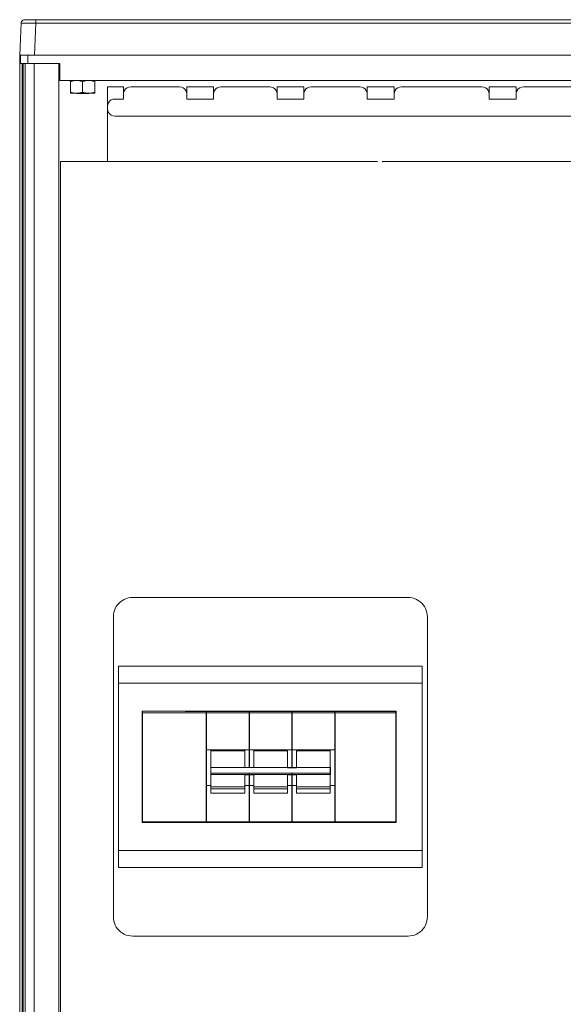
# Model space of a CAD drawing. Header units: millimetres. Extents: x 8901 to 12997, y -34 to 2093.
# Tile 12 of 18: x 11837 to 12062, y 1604 to 2011. Entities that reach past the tile are written whole.
import ezdxf

# ---------------------------------------------------------------- set-up
doc = ezdxf.new("R2010")
doc.units = ezdxf.units.MM
doc.header["$MEASUREMENT"] = 0
doc.layers.add('SCHEMAT', color=7, linetype='Continuous', lineweight=9)

msp = doc.modelspace()

# ---------------------------------------------------------------- linework, layer by layer
for p, q in [((11950.16, 1701.91), (11950.16, 1725.3)), ((11950.16, 1701.91), (11950.16, 1725.3)), ((11967.87, 1679.25), (11967.87, 1725.3)), ((11967.87, 1679.25), (11967.87, 1725.3)), ((11950.16, 1679.25), (11950.16, 1699.58)), ((11950.16, 1679.25), (11950.16, 1699.58)), ((11959.68, 1679.25), (11923.67, 1679.25))]:
    msp.add_line(p, q)
at = {"layer": 'SCHEMAT'}
for p, q in [((11837.4, 1996.81), (11837.86, 2009.99)), ((11837.86, 2009.99), (11837.93, 2010.37)), ((11837.86, 2009.99), (11838.04, 2010)), ((11837.93, 2010.37), (11838.08, 2010.72)), ((11838.04, 2010), (11838.54, 2010.01)), ((11838.08, 2010.72), (11838.32, 2011.03)), ((11838.32, 2011.03), (11838.63, 2011.26)), ((11838.54, 2010.01), (11839.27, 2010.01)), ((11838.63, 2011.26), (11838.99, 2011.4)), ((11838.99, 2011.4), (11839.42, 2011.45)), ((11839.27, 2010.01), (11840.23, 2010.01)), ((11839.42, 2011.45), (11839.51, 2011.45)), ((11839.51, 2011.45), (11839.54, 2011.45)), ((11839.54, 2011.45), (11839.86, 2011.45)), ((11839.86, 2011.45), (11839.88, 2011.45)), ((11839.88, 2011.45), (11840.35, 2011.45)), ((11840.23, 2010.01), (11841.35, 2010.01)), ((11840.35, 2011.45), (11840.43, 2011.45)), ((11840.43, 2011.45), (11841.01, 2011.45)), ((11841.01, 2011.45), (11841.87, 2011.45)), ((11841.35, 2010.01), (11842.55, 2010)), ((11841.87, 2011.45), (11842.9, 2011.45)), ((11842.55, 2010), (11843.24, 2009.99)), ((11842.9, 2011.45), (11843.92, 2011.45)), ((11843.24, 2009.99), (11843.92, 2009.99)), ((11843.46, 1996.81), (11843.92, 2009.99)), ((11843.92, 2011.4), (11843.92, 2011.45)), ((11843.92, 2011.45), (12230.64, 2011.45)), ((11843.92, 2011.26), (11843.92, 2011.4)), ((11843.92, 2011.03), (11843.92, 2011.26)), ((11843.92, 2010.72), (11843.92, 2011.03)), ((11843.92, 2010.37), (11843.92, 2010.72)), ((11843.92, 2009.99), (11843.92, 2010.37)), ((11843.92, 2009.99), (12230.64, 2009.99)), ((11837.28, 1993.27), (11837.4, 1996.81)), ((11837.4, 1996.81), (11837.44, 1996.81)), ((11837.44, 1996.81), (11837.56, 1996.81)), ((11837.44, 1996.81), (11837.56, 1996.81)), ((11837.56, 1996.81), (11837.97, 1996.81)), ((11837.68, 1993.27), (11837.68, 1996.81)), ((11837.97, 1996.81), (11838.66, 1996.81)), ((11838.66, 1996.81), (11839.58, 1996.81)), ((11839.58, 1996.81), (11840.68, 1996.81)), ((11840.68, 1996.81), (11842, 1996.81)), ((11840.71, 1996.81), (11840.71, 1993.27)), ((11842, 1996.81), (11843.46, 1996.81)), ((11842, 1996.81), (11843.46, 1996.81)), ((11843.46, 1996.81), (12231.1, 1996.81)), ((11837.28, 1405.37), (11837.28, 1993.27)), ((11837.28, 1993.27), (11837.28, 1993.27)), ((11837.28, 1993.27), (11837.68, 1993.27)), ((11837.68, 1993.27), (11838.47, 1993.27)), ((11838.29, 1993.27), (11838.29, 1405.37)), ((11838.47, 1993.27), (11839.2, 1993.27)), ((11838.67, 1405.37), (11838.67, 1993.27)), ((11839.2, 1993.27), (11839.82, 1993.27)), ((11839.58, 1993.27), (11839.58, 1405.37)), ((11839.82, 1993.27), (11843.34, 1993.27)), ((11839.82, 1993.27), (11840.31, 1993.27)), ((11840.31, 1993.27), (11840.61, 1993.27)), ((11840.61, 1993.27), (11840.71, 1993.27)), ((11843.34, 1993.27), (11843.34, 1405.37)), ((11843.34, 1993.27), (11853.94, 1993.27)), ((11853.44, 1993.27), (11853.44, 1405.37)), ((11853.94, 1986.3), (11853.94, 1993.27)), ((11853.44, 1988.22), (11853.94, 1988.22)), ((11853.44, 1988.02), (11853.44, 1410.63)), ((11853.44, 1988.02), (11853.94, 1988.02)), ((11853.94, 1986.3), (12220.61, 1986.3)), ((11856.77, 1986.3), (11856.77, 1986.25)), ((11856.77, 1986.25), (11856.83, 1986.25)), ((11856.83, 1986.25), (11857, 1986.25)), ((11857, 1986.25), (11857.27, 1986.25)), ((11857.27, 1986.25), (11857.65, 1986.25)), ((11857.65, 1986.25), (11858.13, 1986.25)), ((11858.13, 1986.25), (11858.7, 1986.25)), ((11858.29, 1986.22), (11858.29, 1986.25)), ((11858.29, 1986.13), (11858.29, 1986.22)), ((11858.29, 1985.8), (11858.29, 1986.13)), ((11858.29, 1985.8), (11859.54, 1986.13)), ((11858.29, 1981.45), (11858.29, 1985.8)), ((11858.7, 1986.25), (11859.34, 1986.25)), ((11859.34, 1986.25), (11860.06, 1986.25)), ((11859.54, 1986.13), (11860.17, 1986.22)), ((11860.06, 1986.25), (11860.83, 1986.25)), ((11860.17, 1986.22), (11860.81, 1986.25)), ((11860.81, 1986.25), (11861.46, 1986.22)), ((11860.83, 1986.25), (11861.64, 1986.25)), ((11860.83, 1986.25), (11861.64, 1986.25)), ((11861.46, 1986.22), (11862.09, 1986.13)), ((11861.64, 1986.25), (11862.48, 1986.25)), ((11862.09, 1986.13), (11863.34, 1985.8)), ((11862.48, 1986.25), (11863.34, 1986.25)), ((11863.34, 1986.3), (11863.34, 1986.25)), ((11863.34, 1986.25), (11864.2, 1986.25)), ((11863.34, 1985.8), (11864.59, 1986.13)), ((11863.34, 1981.45), (11863.34, 1985.8)), ((11864.2, 1986.25), (11865.04, 1986.25)), ((11864.59, 1986.13), (11865.22, 1986.22)), ((11865.04, 1986.25), (11865.85, 1986.25)), ((11865.04, 1986.25), (11865.85, 1986.25)), ((11865.22, 1986.22), (11865.86, 1986.25)), ((11865.85, 1986.25), (11866.62, 1986.25)), ((11865.86, 1986.25), (11866.51, 1986.22)), ((11866.51, 1986.22), (11867.14, 1986.13)), ((11866.62, 1986.25), (11867.34, 1986.25)), ((11867.14, 1986.13), (11868.39, 1985.8)), ((11867.34, 1986.25), (11867.98, 1986.25)), ((11867.98, 1986.25), (11868.55, 1986.25)), ((11868.39, 1986.22), (11868.39, 1986.25)), ((11868.39, 1986.13), (11868.39, 1986.22)), ((11868.39, 1985.8), (11868.39, 1986.13)), ((11868.39, 1981.45), (11868.39, 1985.8)), ((11868.55, 1986.25), (11869.03, 1986.25)), ((11869.03, 1986.25), (11869.4, 1986.25)), ((11869.4, 1986.25), (11869.68, 1986.25)), ((11869.68, 1986.25), (11869.85, 1986.25)), ((11869.85, 1986.25), (11869.9, 1986.25)), ((11869.9, 1986.3), (11869.9, 1986.25)), ((11858.29, 1981.45), (11858.29, 1981.12)), ((11858.29, 1981.45), (11859.54, 1981.12)), ((11858.29, 1981.12), (11858.29, 1981.03)), ((11858.29, 1981.03), (11858.29, 1981)), ((11858.29, 1981), (11858.46, 1981)), ((11858.46, 1981), (11858.97, 1981)), ((11858.97, 1981), (11859.77, 1981)), ((11859.54, 1981.12), (11860.17, 1981.03)), ((11859.77, 1981), (11860.81, 1981)), ((11860.17, 1981.03), (11860.81, 1981)), ((11860.76, 1981), (11860.81, 1980.95)), ((11860.81, 1981), (11861.46, 1981.03)), ((11860.81, 1981), (11862.03, 1981)), ((11860.81, 1980.95), (11860.9, 1980.95)), ((11860.9, 1980.95), (11861.15, 1980.95)), ((11861.15, 1980.95), (11861.55, 1980.95)), ((11861.46, 1981.03), (11862.09, 1981.12)), ((11861.55, 1980.95), (11862.08, 1980.95)), ((11862.03, 1981), (11863.34, 1981)), ((11862.08, 1980.95), (11862.68, 1980.95)), ((11862.09, 1981.12), (11863.34, 1981.45)), ((11862.68, 1980.95), (11863.34, 1980.95)), ((11863.34, 1981.45), (11864.59, 1981.12)), ((11863.34, 1980.95), (11863.34, 1981)), ((11863.34, 1981), (11864.65, 1981)), ((11863.34, 1980.95), (11863.99, 1980.95)), ((11863.99, 1980.95), (11864.6, 1980.95)), ((11864.59, 1981.12), (11865.22, 1981.03)), ((11864.6, 1980.95), (11865.12, 1980.95)), ((11864.65, 1981), (11865.86, 1981)), ((11865.12, 1980.95), (11865.53, 1980.95)), ((11865.22, 1981.03), (11865.86, 1981)), ((11865.53, 1980.95), (11865.78, 1980.95)), ((11865.78, 1980.95), (11865.86, 1980.95)), ((11865.86, 1981), (11866.51, 1981.03)), ((11865.86, 1981), (11866.91, 1981)), ((11865.86, 1980.95), (11865.91, 1981)), ((11866.51, 1981.03), (11867.14, 1981.12)), ((11866.91, 1981), (11867.71, 1981)), ((11867.14, 1981.12), (11868.39, 1981.45)), ((11867.71, 1981), (11868.22, 1981)), ((11868.22, 1981), (11868.39, 1981)), ((11868.39, 1981.45), (11868.39, 1981.12)), ((11868.39, 1981.12), (11868.39, 1981.03)), ((11868.39, 1981.03), (11868.39, 1981)), ((11873.64, 1983.67), (11873.64, 1952.72)), ((11873.64, 1983.67), (11880.21, 1983.67)), ((11880.21, 1980.64), (11880.21, 1983.67)), ((11880.21, 1980.64), (11880.31, 1981.43)), ((11880.21, 1980.64), (11880.21, 1978.62)), ((11880.31, 1981.43), (11880.62, 1982.16)), ((11880.62, 1982.16), (11881.1, 1982.79)), ((11881.1, 1982.79), (11881.72, 1983.27)), ((11881.72, 1983.27), (11882.46, 1983.57)), ((11882.46, 1983.57), (11883.24, 1983.67)), ((11883.24, 1983.67), (11903.44, 1983.67)), ((11903.44, 1983.67), (11904.22, 1983.57)), ((11904.22, 1983.57), (11904.96, 1983.27)), ((11904.96, 1983.27), (11905.58, 1982.79)), ((11905.58, 1982.79), (11906.07, 1982.16)), ((11906.07, 1982.16), (11906.37, 1981.43)), ((11906.37, 1981.43), (11906.47, 1980.64)), ((11906.47, 1983.67), (11906.47, 1980.64)), ((11906.47, 1983.67), (11917.58, 1983.67)), ((11906.47, 1978.62), (11906.47, 1980.64)), ((11917.58, 1980.64), (11917.58, 1983.67)), ((11917.58, 1980.64), (11917.69, 1981.43)), ((11917.58, 1980.64), (11917.58, 1978.62)), ((11917.69, 1981.43), (11917.99, 1982.16)), ((11917.99, 1982.16), (11918.47, 1982.79)), ((11918.47, 1982.79), (11919.1, 1983.27)), ((11919.1, 1983.27), (11919.83, 1983.57)), ((11919.83, 1983.57), (11920.61, 1983.67)), ((11920.61, 1983.67), (11940.81, 1983.67)), ((11940.81, 1983.67), (11941.6, 1983.57)), ((11941.6, 1983.57), (11942.33, 1983.27)), ((11942.33, 1983.27), (11942.96, 1982.79)), ((11942.96, 1982.79), (11943.44, 1982.16)), ((11943.44, 1982.16), (11943.74, 1981.43)), ((11943.74, 1981.43), (11943.84, 1980.64)), ((11943.84, 1983.67), (11943.84, 1980.64)), ((11943.84, 1983.67), (11954.96, 1983.67)), ((11943.84, 1980.64), (11943.84, 1978.62)), ((11954.96, 1983.67), (11954.96, 1980.64)), ((11954.96, 1980.64), (11955.06, 1981.43)), ((11954.96, 1978.62), (11954.96, 1980.64)), ((11955.06, 1981.43), (11955.36, 1982.16)), ((11955.36, 1982.16), (11955.84, 1982.79)), ((11955.84, 1982.79), (11956.47, 1983.27)), ((11956.47, 1983.27), (11957.2, 1983.57)), ((11957.2, 1983.57), (11957.99, 1983.67)), ((11957.99, 1983.67), (11978.19, 1983.67)), ((11978.19, 1983.67), (11978.97, 1983.57)), ((11978.97, 1983.57), (11979.7, 1983.27)), ((11979.7, 1983.27), (11980.33, 1982.79)), ((11980.33, 1982.79), (11980.81, 1982.16)), ((11980.81, 1982.16), (11981.12, 1981.43)), ((11981.12, 1981.43), (11981.22, 1980.64)), ((11981.22, 1983.67), (11981.22, 1980.64)), ((11981.22, 1983.67), (11992.33, 1983.67)), ((11981.22, 1978.62), (11981.22, 1980.64)), ((11992.33, 1980.64), (11992.33, 1983.67)), ((11992.33, 1980.64), (11992.43, 1981.43)), ((11992.33, 1980.64), (11992.33, 1978.62)), ((11992.43, 1981.43), (11992.74, 1982.16)), ((11992.74, 1982.16), (11993.22, 1982.79)), ((11993.22, 1982.79), (11993.84, 1983.27)), ((11993.84, 1983.27), (11994.58, 1983.57)), ((11994.58, 1983.57), (11995.36, 1983.67)), ((11995.36, 1983.67), (12028.69, 1983.67)), ((12028.69, 1983.67), (12029.48, 1983.57)), ((12029.48, 1983.57), (12030.21, 1983.27)), ((12030.21, 1983.27), (12030.84, 1982.79)), ((12030.84, 1982.79), (12031.32, 1982.16)), ((12031.32, 1982.16), (12031.62, 1981.43)), ((12031.62, 1981.43), (12031.72, 1980.64)), ((12031.72, 1983.67), (12031.72, 1980.64)), ((12031.72, 1983.67), (12042.83, 1983.67)), ((12031.72, 1978.62), (12031.72, 1980.64)), ((12042.83, 1980.64), (12042.83, 1983.67)), ((12042.83, 1980.64), (12042.94, 1981.43)), ((12042.83, 1980.64), (12042.83, 1978.62)), ((12042.94, 1981.43), (12043.24, 1982.16)), ((12043.24, 1982.16), (12043.72, 1982.79)), ((12043.72, 1982.79), (12044.35, 1983.27)), ((12044.35, 1983.27), (12045.08, 1983.57)), ((12045.08, 1983.57), (12045.86, 1983.67)), ((12045.86, 1983.67), (12079.2, 1983.67)), ((11873.64, 1975.59), (11873.75, 1976.38)), ((11873.75, 1976.38), (11874.05, 1977.11)), ((11874.05, 1977.11), (11874.53, 1977.74)), ((11874.53, 1977.74), (11875.16, 1978.22)), ((11875.16, 1978.22), (11875.89, 1978.52)), ((11875.89, 1978.52), (11876.67, 1978.62)), ((11876.67, 1978.62), (11880.21, 1978.62)), ((11906.47, 1978.62), (11917.58, 1978.62)), ((11943.84, 1978.62), (11954.96, 1978.62)), ((11981.22, 1978.62), (11992.33, 1978.62)), ((12031.72, 1978.62), (12042.83, 1978.62)), ((11873.64, 1975.59), (11873.64, 1974.58)), ((11873.64, 1974.58), (11873.75, 1973.8)), ((11873.75, 1973.8), (11874.05, 1973.07)), ((11874.05, 1973.07), (11874.53, 1972.44)), ((11874.53, 1972.44), (11875.16, 1971.96)), ((11875.16, 1971.96), (11875.89, 1971.66)), ((11875.89, 1971.66), (11876.67, 1971.55)), ((11876.67, 1971.55), (12197.89, 1971.55)), ((11854.18, 1952.72), (11985.45, 1952.72)), ((11854.18, 1444.82), (11854.18, 1952.72)), ((11961.15, 1952.72), (11976.88, 1952.72)), ((11976.88, 1952.72), (11982.83, 1952.72)), ((11982.83, 1952.72), (11985.45, 1952.72)), ((11987.47, 1952.72), (12219.71, 1952.72)), ((11987.47, 1952.72), (11987.47, 1952.52)), ((11876.85, 1767.81), (11877.29, 1768.6)), ((11877.29, 1768.6), (11877.81, 1769.33)), ((11877.81, 1769.33), (11878.41, 1770)), ((11878.41, 1770), (11879.07, 1770.6)), ((11879.07, 1770.6), (11879.81, 1771.12)), ((11879.81, 1771.12), (11880.59, 1771.55)), ((11880.59, 1771.55), (11881.42, 1771.9)), ((11881.42, 1771.9), (11882.29, 1772.14)), ((11882.29, 1772.14), (11883.17, 1772.29)), ((11883.17, 1772.29), (11884.07, 1772.34)), ((11884.07, 1772.34), (11998.09, 1772.34)), ((11998.09, 1772.34), (11998.99, 1772.29)), ((11998.99, 1772.29), (11999.87, 1772.14)), ((11999.87, 1772.14), (12000.73, 1771.9)), ((12000.73, 1771.9), (12001.56, 1771.55)), ((12001.56, 1771.55), (12002.35, 1771.12)), ((12002.35, 1771.12), (12003.08, 1770.6)), ((12003.08, 1770.6), (12003.75, 1770)), ((12003.75, 1770), (12004.35, 1769.33)), ((12004.35, 1769.33), (12004.87, 1768.6)), ((12004.87, 1768.6), (12005.31, 1767.81)), ((11876.06, 1764.34), (11876.11, 1765.23)), ((11876.11, 1765.23), (11876.26, 1766.12)), ((11876.26, 1766.12), (11876.51, 1766.98)), ((11876.51, 1766.98), (11876.85, 1767.81)), ((12005.31, 1767.81), (12005.65, 1766.98)), ((12005.65, 1766.98), (12005.9, 1766.12)), ((12005.9, 1766.12), (12006.05, 1765.23)), ((12006.05, 1765.23), (12006.1, 1764.34)), ((11876.06, 1764.34), (11876.06, 1640.21)), ((12006.1, 1640.21), (12006.1, 1764.34)), ((11878.26, 1743.92), (12003.89, 1743.92)), ((11878.26, 1743.92), (12003.89, 1743.92)), ((11878.26, 1743.92), (11878.26, 1660.63)), ((12003.89, 1660.63), (12003.89, 1743.92)), ((11878.26, 1736.91), (12003.89, 1736.91)), ((11878.26, 1736.91), (12003.89, 1736.91)), ((11888.01, 1725.3), (11993.12, 1725.3)), ((11888.12, 1724.53), (11993.12, 1724.53)), ((11914.49, 1725.3), (11914.49, 1723.29)), ((11914.49, 1725.3), (11914.49, 1694.31)), ((11914.49, 1725.06), (11914.49, 1724.29)), ((11914.49, 1724.29), (11914.49, 1724.26)), ((11914.49, 1724.26), (11914.49, 1724.16)), ((11914.49, 1724.16), (11914.49, 1724)), ((11914.49, 1724), (11914.49, 1723.79)), ((11914.49, 1723.79), (11914.49, 1723.55)), ((11914.61, 1679.25), (11914.61, 1725.3)), ((11914.61, 1679.25), (11914.61, 1725.3)), ((11914.61, 1725.3), (11914.61, 1679.25)), ((11932.32, 1725.3), (11932.32, 1709.27)), ((11932.32, 1725.3), (11932.32, 1709.27)), ((11932.44, 1725.3), (11932.44, 1701.91)), ((11950.04, 1725.3), (11950.04, 1709.27)), ((11950.04, 1725.3), (11950.04, 1709.27)), ((11950.04, 1725.3), (11950.04, 1709.27)), ((11950.16, 1701.91), (11950.16, 1725.3)), ((11950.16, 1701.91), (11950.16, 1725.3)), ((11950.16, 1725.3), (11950.16, 1701.91)), ((11950.16, 1701.91), (11950.16, 1725.3)), ((11950.16, 1701.91), (11950.16, 1725.3)), ((11950.16, 1725.3), (11950.16, 1701.91)), ((11950.16, 1701.91), (11950.16, 1725.3)), ((11950.16, 1701.91), (11950.16, 1725.3)), ((11950.16, 1725.3), (11950.16, 1701.91)), ((11967.76, 1725.3), (11967.76, 1709.27)), ((11967.87, 1679.25), (11967.87, 1725.3)), ((11967.87, 1679.25), (11967.87, 1725.3)), ((11967.87, 1725.3), (11967.87, 1679.25)), ((11967.87, 1689.51), (11967.87, 1725.3)), ((11967.87, 1689.85), (11967.87, 1725.3)), ((11967.87, 1725.3), (11967.87, 1689.51)), ((11914.49, 1719.55), (11914.61, 1719.55)), ((11932.32, 1714.28), (11932.44, 1714.28)), ((11950.04, 1714.28), (11950.16, 1714.28)), ((11950.04, 1714.28), (11950.16, 1714.28)), ((11967.76, 1714.28), (11967.87, 1714.28)), ((11914.61, 1709.27), (11916.46, 1709.27)), ((11914.61, 1709.27), (11916.46, 1709.27)), ((11916.46, 1709.27), (11930.47, 1709.27)), ((11916.46, 1708.75), (11916.46, 1709.27)), ((11916.46, 1708.91), (11930.47, 1708.91)), ((11916.46, 1708.75), (11916.46, 1708.14)), ((11916.46, 1707.43), (11916.46, 1708.75)), ((11916.46, 1708.14), (11916.46, 1707.43)), ((11916.46, 1707.43), (11916.46, 1706.64)), ((11930.47, 1709.27), (11932.32, 1709.27)), ((11930.47, 1709.27), (11930.47, 1708.75)), ((11930.47, 1709.27), (11932.32, 1709.27)), ((11930.47, 1708.75), (11930.47, 1708.14)), ((11930.47, 1707.43), (11930.47, 1708.75)), ((11930.47, 1708.14), (11930.47, 1707.43)), ((11930.47, 1706.64), (11930.47, 1707.43)), ((11932.32, 1709.27), (11932.32, 1708.75)), ((11932.32, 1709.27), (11934.18, 1709.27)), ((11932.32, 1708.75), (11932.32, 1709.27)), ((11932.32, 1709.27), (11934.18, 1709.27)), ((11932.32, 1708.14), (11932.32, 1708.75)), ((11932.32, 1708.14), (11932.32, 1708.75)), ((11932.32, 1708.14), (11932.32, 1707.43)), ((11932.32, 1708.14), (11932.32, 1707.43)), ((11932.32, 1706.64), (11932.32, 1707.43)), ((11932.32, 1707.43), (11932.32, 1706.64)), ((11934.18, 1709.27), (11948.19, 1709.27)), ((11934.18, 1708.75), (11934.18, 1709.27)), ((11934.18, 1708.91), (11948.19, 1708.91)), ((11934.18, 1708.75), (11934.18, 1708.14)), ((11934.18, 1707.43), (11934.18, 1708.75)), ((11934.18, 1708.14), (11934.18, 1707.43)), ((11934.18, 1707.43), (11934.18, 1706.64)), ((11948.19, 1709.27), (11950.04, 1709.27)), ((11948.19, 1709.27), (11948.19, 1708.75)), ((11948.19, 1709.27), (11950.04, 1709.27)), ((11948.19, 1708.75), (11948.19, 1708.14)), ((11948.19, 1707.43), (11948.19, 1708.75)), ((11948.19, 1708.14), (11948.19, 1707.43)), ((11948.19, 1706.64), (11948.19, 1707.43)), ((11950.04, 1709.27), (11950.04, 1708.75)), ((11950.04, 1709.27), (11950.04, 1708.75)), ((11950.04, 1709.27), (11951.9, 1709.27)), ((11950.04, 1708.75), (11950.04, 1709.27)), ((11950.04, 1709.27), (11951.9, 1709.27)), ((11950.04, 1708.14), (11950.04, 1708.75)), ((11950.04, 1708.14), (11950.04, 1708.75)), ((11950.04, 1708.14), (11950.04, 1708.75)), ((11950.04, 1708.14), (11950.04, 1707.43)), ((11950.04, 1708.14), (11950.04, 1707.43)), ((11950.04, 1708.14), (11950.04, 1707.43)), ((11950.04, 1706.64), (11950.04, 1707.43)), ((11950.04, 1706.64), (11950.04, 1707.43)), ((11950.04, 1707.43), (11950.04, 1706.64)), ((11951.9, 1709.27), (11965.91, 1709.27)), ((11951.9, 1708.75), (11951.9, 1709.27)), ((11951.9, 1708.91), (11965.91, 1708.91)), ((11951.9, 1708.75), (11951.9, 1708.14)), ((11951.9, 1707.43), (11951.9, 1708.75)), ((11951.9, 1708.14), (11951.9, 1707.43)), ((11951.9, 1707.43), (11951.9, 1706.64)), ((11965.91, 1709.27), (11967.76, 1709.27)), ((11965.91, 1709.27), (11965.91, 1708.75)), ((11965.91, 1709.27), (11967.76, 1709.27)), ((11965.91, 1708.75), (11965.91, 1708.14)), ((11965.91, 1707.43), (11965.91, 1708.75)), ((11965.91, 1708.14), (11965.91, 1707.43)), ((11965.91, 1706.64), (11965.91, 1707.43)), ((11967.76, 1709.27), (11967.76, 1708.75)), ((11967.76, 1708.14), (11967.76, 1708.75)), ((11967.76, 1708.14), (11967.76, 1707.43)), ((11967.76, 1706.64), (11967.76, 1707.43)), ((11916.46, 1706.64), (11916.46, 1705.78)), ((11916.46, 1704.87), (11916.46, 1705.78)), ((11916.46, 1704.87), (11916.46, 1703.9)), ((11916.46, 1703.9), (11916.46, 1702.91)), ((11930.47, 1706.64), (11930.47, 1705.78)), ((11930.47, 1705.78), (11930.47, 1704.87)), ((11930.47, 1703.9), (11930.47, 1704.87)), ((11930.47, 1702.91), (11930.47, 1703.9)), ((11932.32, 1706.64), (11932.32, 1705.78)), ((11932.32, 1705.78), (11932.32, 1706.64)), ((11932.32, 1705.78), (11932.32, 1704.87)), ((11932.32, 1705.78), (11932.32, 1704.87)), ((11932.32, 1703.9), (11932.32, 1704.87)), ((11932.32, 1704.87), (11932.32, 1703.9)), ((11932.32, 1702.91), (11932.32, 1703.9)), ((11932.32, 1702.91), (11932.32, 1703.9)), ((11934.18, 1706.64), (11934.18, 1705.78)), ((11934.18, 1704.87), (11934.18, 1705.78)), ((11934.18, 1704.87), (11934.18, 1703.9)), ((11934.18, 1703.9), (11934.18, 1702.91)), ((11948.19, 1706.64), (11948.19, 1705.78)), ((11948.19, 1705.78), (11948.19, 1704.87)), ((11948.19, 1703.9), (11948.19, 1704.87)), ((11948.19, 1702.91), (11948.19, 1703.9)), ((11950.04, 1706.64), (11950.04, 1705.78)), ((11950.04, 1706.64), (11950.04, 1705.78)), ((11950.04, 1705.78), (11950.04, 1706.64)), ((11950.04, 1705.78), (11950.04, 1704.87)), ((11950.04, 1705.78), (11950.04, 1704.87)), ((11950.04, 1705.78), (11950.04, 1704.87)), ((11950.04, 1703.9), (11950.04, 1704.87)), ((11950.04, 1703.9), (11950.04, 1704.87)), ((11950.04, 1704.87), (11950.04, 1703.9)), ((11950.04, 1702.91), (11950.04, 1703.9)), ((11950.04, 1702.91), (11950.04, 1703.9)), ((11950.04, 1702.91), (11950.04, 1703.9)), ((11951.9, 1706.64), (11951.9, 1705.78)), ((11951.9, 1704.87), (11951.9, 1705.78)), ((11951.9, 1704.87), (11951.9, 1703.9)), ((11951.9, 1703.9), (11951.9, 1702.91)), ((11965.91, 1706.64), (11965.91, 1705.78)), ((11965.91, 1705.78), (11965.91, 1704.87)), ((11965.91, 1703.9), (11965.91, 1704.87)), ((11965.91, 1702.91), (11965.91, 1703.9)), ((11967.76, 1706.64), (11967.76, 1705.78)), ((11967.76, 1705.78), (11967.76, 1704.87)), ((11967.76, 1703.9), (11967.76, 1704.87)), ((11967.76, 1702.91), (11967.76, 1703.9)), ((11916.46, 1702.91), (11916.46, 1701.91)), ((11916.46, 1701.91), (11934.18, 1701.91)), ((11916.46, 1701.91), (11934.18, 1701.91)), ((11916.46, 1700.9), (11916.46, 1701.91)), ((11916.46, 1700.9), (11916.46, 1699.91)), ((11916.46, 1699.91), (11916.46, 1698.95)), ((11916.46, 1699.58), (11934.18, 1699.58)), ((11916.46, 1699.58), (11934.18, 1699.58)), ((11930.47, 1702.91), (11930.47, 1701.91)), ((11932.32, 1702.91), (11932.32, 1701.91)), ((11932.32, 1702.91), (11932.32, 1701.91)), ((11932.32, 1699.58), (11932.32, 1698.03)), ((11932.32, 1699.58), (11932.32, 1698.03)), ((11932.44, 1699.58), (11932.44, 1679.25)), ((11934.18, 1702.91), (11934.18, 1701.91)), ((11934.18, 1701.91), (11948.19, 1701.91)), ((11934.18, 1701.91), (11948.19, 1701.91)), ((11934.18, 1699.58), (11951.9, 1699.58)), ((11934.18, 1699.58), (11951.9, 1699.58)), ((11948.19, 1702.91), (11948.19, 1701.91)), ((11950.04, 1702.91), (11950.04, 1701.91)), ((11950.04, 1702.91), (11950.04, 1701.91)), ((11950.04, 1702.91), (11950.04, 1701.91)), ((11950.04, 1698.95), (11950.04, 1699.58)), ((11950.04, 1698.95), (11950.04, 1699.58)), ((11950.04, 1699.58), (11950.04, 1698.95)), ((11950.16, 1679.25), (11950.16, 1699.58)), ((11950.16, 1679.25), (11950.16, 1699.58)), ((11950.16, 1699.58), (11950.16, 1679.25)), ((11950.16, 1689.51), (11950.16, 1699.58)), ((11950.16, 1689.85), (11950.16, 1699.58)), ((11950.16, 1699.58), (11950.16, 1689.51)), ((11950.16, 1679.25), (11950.16, 1699.58)), ((11950.16, 1679.25), (11950.16, 1699.58)), ((11950.16, 1699.58), (11950.16, 1679.25)), ((11951.9, 1702.91), (11951.9, 1701.91)), ((11951.9, 1701.91), (11965.91, 1701.91)), ((11951.9, 1701.91), (11965.91, 1701.91)), ((11951.9, 1699.58), (11965.91, 1699.58)), ((11951.9, 1699.58), (11965.91, 1699.58)), ((11965.91, 1702.91), (11965.91, 1701.91)), ((11967.76, 1702.91), (11967.76, 1701.91)), ((11967.76, 1701.91), (11967.76, 1700.9)), ((11967.76, 1700.9), (11967.76, 1699.91)), ((11967.76, 1698.95), (11967.76, 1699.91)), ((11914.49, 1679.25), (11914.49, 1695.35)), ((11916.46, 1699.04), (11930.47, 1699.04)), ((11916.46, 1699.04), (11930.47, 1699.04)), ((11916.46, 1694), (11916.46, 1698.95)), ((11916.46, 1698.95), (11916.46, 1698.38)), ((11930.47, 1699.04), (11930.47, 1694)), ((11930.47, 1699.04), (11930.47, 1698.38)), ((11932.32, 1698.03), (11932.32, 1697.17)), ((11932.32, 1698.03), (11932.32, 1697.17)), ((11932.32, 1696.38), (11932.32, 1697.17)), ((11932.32, 1696.38), (11932.32, 1697.17)), ((11932.32, 1696.38), (11932.32, 1695.68)), ((11932.32, 1696.38), (11932.32, 1695.68)), ((11932.32, 1695.68), (11932.32, 1695.06)), ((11932.32, 1695.06), (11932.32, 1695.68)), ((11934.18, 1699.04), (11948.19, 1699.04)), ((11934.18, 1694), (11934.18, 1699.04)), ((11934.18, 1699.04), (11948.19, 1699.04)), ((11934.18, 1699.04), (11934.18, 1698.38)), ((11948.19, 1699.04), (11948.19, 1694)), ((11948.19, 1699.04), (11948.19, 1698.38)), ((11950.04, 1698.95), (11950.04, 1698.03)), ((11950.04, 1698.95), (11950.04, 1698.03)), ((11950.04, 1698.95), (11950.04, 1698.03)), ((11950.04, 1698.03), (11950.04, 1697.17)), ((11950.04, 1698.03), (11950.04, 1697.17)), ((11950.04, 1698.03), (11950.04, 1697.17)), ((11950.04, 1696.38), (11950.04, 1697.17)), ((11950.04, 1696.38), (11950.04, 1697.17)), ((11950.04, 1696.38), (11950.04, 1697.17)), ((11950.04, 1696.38), (11950.04, 1695.68)), ((11950.04, 1696.38), (11950.04, 1695.68)), ((11950.04, 1696.38), (11950.04, 1695.68)), ((11950.04, 1695.68), (11950.04, 1695.06)), ((11950.04, 1695.68), (11950.04, 1695.06)), ((11950.04, 1695.06), (11950.04, 1695.68)), ((11951.9, 1699.04), (11965.91, 1699.04)), ((11951.9, 1694), (11951.9, 1699.04)), ((11951.9, 1699.04), (11965.91, 1699.04)), ((11951.9, 1699.04), (11951.9, 1698.38)), ((11965.91, 1699.04), (11965.91, 1694)), ((11965.91, 1699.04), (11965.91, 1698.38)), ((11967.76, 1698.95), (11967.76, 1698.03)), ((11967.76, 1698.03), (11967.76, 1697.17)), ((11967.76, 1696.38), (11967.76, 1697.17)), ((11967.76, 1696.38), (11967.76, 1695.68)), ((11967.76, 1695.68), (11967.76, 1695.06)), ((11914.61, 1694.55), (11916.46, 1694.55)), ((11914.61, 1694.55), (11916.46, 1694.55)), ((11916.46, 1694), (11930.47, 1694)), ((11916.46, 1693.89), (11916.46, 1694)), ((11916.46, 1694), (11930.47, 1694)), ((11916.46, 1693.89), (11916.46, 1693.76)), ((11916.46, 1693.76), (11916.46, 1693.63)), ((11916.46, 1693.49), (11916.46, 1693.63)), ((11916.46, 1693.36), (11916.46, 1693.49)), ((11916.46, 1693.26), (11916.46, 1693.36)), ((11916.46, 1693.26), (11916.46, 1693.18)), ((11916.46, 1693.18), (11930.47, 1693.18)), ((11916.46, 1693.18), (11930.47, 1693.18)), ((11916.46, 1691.35), (11916.46, 1693.18)), ((11916.46, 1691.35), (11930.47, 1691.35)), ((11916.46, 1691.35), (11916.46, 1691.3)), ((11916.46, 1691.35), (11930.47, 1691.35)), ((11916.46, 1691.3), (11916.46, 1691.3)), ((11916.46, 1691.3), (11923.16, 1691.3)), ((11923.16, 1691.3), (11930.47, 1691.3)), ((11930.47, 1694.55), (11932.32, 1694.55)), ((11930.47, 1694.55), (11932.32, 1694.55)), ((11930.47, 1694), (11930.47, 1693.89)), ((11930.47, 1693.89), (11930.47, 1693.76)), ((11930.47, 1693.63), (11930.47, 1693.76)), ((11930.47, 1693.63), (11930.47, 1693.49)), ((11930.47, 1693.49), (11930.47, 1693.36)), ((11930.47, 1693.36), (11930.47, 1693.26)), ((11930.47, 1693.26), (11930.47, 1693.18)), ((11930.47, 1691.35), (11930.47, 1693.18)), ((11930.47, 1691.35), (11930.47, 1691.3)), ((11930.47, 1691.3), (11930.47, 1691.3)), ((11932.32, 1694.55), (11932.32, 1695.06)), ((11932.32, 1694.55), (11932.32, 1695.06)), ((11932.32, 1679.25), (11932.32, 1694.55)), ((11932.32, 1694.55), (11934.18, 1694.55)), ((11932.32, 1694.55), (11932.32, 1679.25)), ((11932.32, 1694.55), (11934.18, 1694.55)), ((11934.18, 1694), (11948.19, 1694)), ((11934.18, 1693.89), (11934.18, 1694)), ((11934.18, 1694), (11948.19, 1694)), ((11934.18, 1693.89), (11934.18, 1693.76)), ((11934.18, 1693.76), (11934.18, 1693.63)), ((11934.18, 1693.49), (11934.18, 1693.63)), ((11934.18, 1693.36), (11934.18, 1693.49)), ((11934.18, 1693.26), (11934.18, 1693.36)), ((11934.18, 1693.26), (11934.18, 1693.18)), ((11934.18, 1693.18), (11948.19, 1693.18)), ((11934.18, 1693.18), (11948.19, 1693.18)), ((11934.18, 1691.35), (11934.18, 1693.18)), ((11934.18, 1691.35), (11948.19, 1691.35)), ((11934.18, 1691.35), (11934.18, 1691.3)), ((11934.18, 1691.35), (11948.19, 1691.35)), ((11934.18, 1691.3), (11934.18, 1691.3)), ((11934.18, 1691.3), (11940.88, 1691.3)), ((11940.88, 1691.3), (11948.19, 1691.3)), ((11948.19, 1694.55), (11950.04, 1694.55)), ((11948.19, 1694.55), (11950.04, 1694.55)), ((11948.19, 1694), (11948.19, 1693.89)), ((11948.19, 1693.89), (11948.19, 1693.76)), ((11948.19, 1693.63), (11948.19, 1693.76)), ((11948.19, 1693.63), (11948.19, 1693.49)), ((11948.19, 1693.49), (11948.19, 1693.36)), ((11948.19, 1693.36), (11948.19, 1693.26)), ((11948.19, 1693.26), (11948.19, 1693.18)), ((11948.19, 1691.35), (11948.19, 1693.18)), ((11948.19, 1691.35), (11948.19, 1691.3)), ((11948.19, 1691.3), (11948.19, 1691.3)), ((11950.04, 1694.55), (11950.04, 1695.06)), ((11950.04, 1694.55), (11950.04, 1695.06)), ((11950.04, 1694.55), (11950.04, 1695.06)), ((11950.04, 1679.25), (11950.04, 1694.55)), ((11950.04, 1679.25), (11950.04, 1694.55)), ((11950.04, 1694.55), (11951.9, 1694.55)), ((11950.04, 1694.55), (11950.04, 1679.25)), ((11950.04, 1694.55), (11951.9, 1694.55)), ((11951.9, 1694), (11965.91, 1694)), ((11951.9, 1693.89), (11951.9, 1694)), ((11951.9, 1694), (11965.91, 1694)), ((11951.9, 1693.89), (11951.9, 1693.76)), ((11951.9, 1693.76), (11951.9, 1693.63)), ((11951.9, 1693.49), (11951.9, 1693.63)), ((11951.9, 1693.36), (11951.9, 1693.49)), ((11951.9, 1693.26), (11951.9, 1693.36)), ((11951.9, 1693.26), (11951.9, 1693.18)), ((11951.9, 1693.18), (11965.91, 1693.18)), ((11951.9, 1693.18), (11965.91, 1693.18)), ((11951.9, 1691.35), (11951.9, 1693.18)), ((11951.9, 1691.35), (11965.91, 1691.35)), ((11951.9, 1691.35), (11951.9, 1691.3)), ((11951.9, 1691.35), (11965.91, 1691.35)), ((11951.9, 1691.3), (11951.9, 1691.3)), ((11951.9, 1691.3), (11958.6, 1691.3)), ((11958.6, 1691.3), (11965.91, 1691.3)), ((11965.91, 1694.55), (11967.76, 1694.55)), ((11965.91, 1694.55), (11967.76, 1694.55)), ((11965.91, 1694), (11965.91, 1693.89)), ((11965.91, 1693.89), (11965.91, 1693.76)), ((11965.91, 1693.63), (11965.91, 1693.76)), ((11965.91, 1693.63), (11965.91, 1693.49)), ((11965.91, 1693.49), (11965.91, 1693.36)), ((11965.91, 1693.36), (11965.91, 1693.26)), ((11965.91, 1693.26), (11965.91, 1693.18)), ((11965.91, 1691.35), (11965.91, 1693.18)), ((11965.91, 1691.35), (11965.91, 1691.3)), ((11965.91, 1691.3), (11965.91, 1691.3)), ((11967.76, 1694.55), (11967.76, 1695.06)), ((11967.76, 1679.25), (11967.76, 1694.55)), ((11932.32, 1690.26), (11932.44, 1690.26)), ((11950.04, 1690.26), (11950.16, 1690.26)), ((11950.04, 1690.26), (11950.16, 1690.26)), ((11967.76, 1690.26), (11967.87, 1690.26)), ((11932.32, 1684.75), (11932.44, 1684.75)), ((11950.04, 1684.75), (11950.16, 1684.75)), ((11950.04, 1684.75), (11950.16, 1684.75)), ((11967.76, 1684.75), (11967.87, 1684.75)), ((11888.01, 1679.48), (11993.12, 1679.48)), ((11888.01, 1679.25), (11993.12, 1679.25)), ((11914.49, 1679.34), (11914.49, 1679.55)), ((11914.49, 1679.34), (11914.49, 1679.25)), ((11878.26, 1667.63), (12003.89, 1667.63)), ((11878.26, 1667.63), (12003.89, 1667.63)), ((11878.26, 1660.63), (12003.89, 1660.63)), ((11878.26, 1660.63), (12003.89, 1660.63)), ((11876.06, 1640.21), (11876.11, 1639.31)), ((11876.11, 1639.31), (11876.26, 1638.42)), ((11876.26, 1638.42), (11876.51, 1637.56)), ((12005.65, 1637.56), (12005.9, 1638.42)), ((12005.9, 1638.42), (12006.05, 1639.31)), ((12006.05, 1639.31), (12006.1, 1640.21)), ((11876.51, 1637.56), (11876.85, 1636.73)), ((11876.85, 1636.73), (11877.29, 1635.94)), ((11877.29, 1635.94), (11877.81, 1635.21)), ((11877.81, 1635.21), (11878.41, 1634.54)), ((11878.41, 1634.54), (11879.07, 1633.94)), ((12003.08, 1633.94), (12003.75, 1634.54)), ((12003.75, 1634.54), (12004.35, 1635.21)), ((12004.35, 1635.21), (12004.87, 1635.94)), ((12004.87, 1635.94), (12005.31, 1636.73)), ((12005.31, 1636.73), (12005.65, 1637.56)), ((11879.07, 1633.94), (11879.81, 1633.43)), ((11879.81, 1633.43), (11880.59, 1632.99)), ((11880.59, 1632.99), (11881.42, 1632.65)), ((11881.42, 1632.65), (11882.29, 1632.4)), ((11882.29, 1632.4), (11883.17, 1632.25)), ((11883.17, 1632.25), (11884.07, 1632.2)), ((11884.07, 1632.2), (11998.09, 1632.2)), ((11998.09, 1632.2), (11998.99, 1632.25)), ((11998.99, 1632.25), (11999.87, 1632.4)), ((11999.87, 1632.4), (12000.73, 1632.65)), ((12000.73, 1632.65), (12001.56, 1632.99)), ((12001.56, 1632.99), (12002.35, 1633.43)), ((12002.35, 1633.43), (12003.08, 1633.94))]:
    msp.add_line(p, q, dxfattribs=at)
at = {"layer": 'SCHEMAT', "lineweight": -2, "ltscale": 2}
for p, q in [((11888.01, 1725.3), (11888.01, 1679.25)), ((11905.84, 1725.3), (11993.12, 1725.3)), ((11914.49, 1725.3), (11914.49, 1679.25)), ((11993.12, 1679.25), (11993.12, 1725.3)), ((11948.19, 1701.91), (11951.9, 1701.91)), ((11965.91, 1701.91), (11965.91, 1699.04)), ((11930.47, 1699.04), (11934.18, 1699.04)), ((11948.19, 1699.04), (11951.9, 1699.04))]:
    msp.add_line(p, q, dxfattribs=at)

doc.saveas('drawing.dxf')
